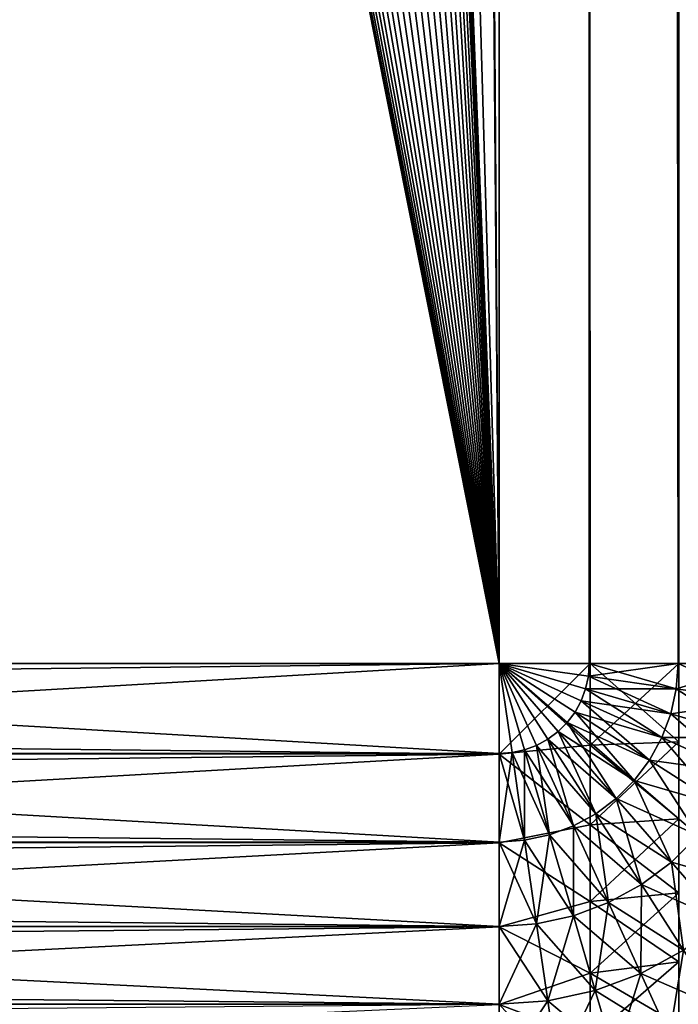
# Model space of a CAD drawing. Header units: millimetres. Extents: x -41 to 11, y -3 to 963.
# Tile 76 of 256: x 6.17 to 7.31, y 0.41 to 2.11. Entities that reach past the tile are written whole.
import ezdxf

# ---------------------------------------------------------------- set-up
doc = ezdxf.new("R2010")
doc.units = ezdxf.units.MM
doc.header["$LTSCALE"] = 65.185185
for name, color, linetype in [('3478', 7, 'CONTINUOUS'), ('3479', 7, 'CONTINUOUS'), ('3487', 7, 'CONTINUOUS'), ('3496', 7, 'CONTINUOUS'), ('3497', 7, 'CONTINUOUS'), ('3498', 7, 'CONTINUOUS'), ('3499', 7, 'CONTINUOUS'), ('3507', 7, 'CONTINUOUS'), ('3508', 7, 'CONTINUOUS'), ('3516', 7, 'CONTINUOUS'), ('3527', 7, 'CONTINUOUS'), ('3528', 7, 'CONTINUOUS'), ('3533', 7, 'CONTINUOUS'), ('3534', 7, 'CONTINUOUS'), ('3535', 7, 'CONTINUOUS'), ('3537', 7, 'CONTINUOUS')]:
    doc.layers.add(name, color=color, linetype=linetype)

msp = doc.modelspace()

# ---------------------------------------------------------------- linework, layer by layer
at = {"layer": '3478', "linetype": 'CONTINUOUS'}
for points in [[(4.3301, 1, 1.5), (7, 1, 1.5), (7, 0.8448, 1.5121), (4.3301, 1, 1.5)], [(4.3301, 0.8448, 1.5121), (4.3301, 1, 1.5), (7, 0.8448, 1.5121), (4.3301, 0.8448, 1.5121)], [(4.3301, 0.692, 1.5486), (4.3301, 0.8448, 1.5121), (7, 0.692, 1.5486), (4.3301, 0.692, 1.5486)], [(7, 0.692, 1.5486), (4.3301, 0.8448, 1.5121), (7, 0.8448, 1.5121), (7, 0.692, 1.5486)], [(4.3301, 0.5468, 1.6086), (4.3301, 0.692, 1.5486), (7, 0.5468, 1.6086), (4.3301, 0.5468, 1.6086)], [(7, 0.5468, 1.6086), (4.3301, 0.692, 1.5486), (7, 0.692, 1.5486), (7, 0.5468, 1.6086)], [(4.3301, 0.4129, 1.6905), (4.3301, 0.5468, 1.6086), (7, 0.4129, 1.6905), (4.3301, 0.4129, 1.6905)], [(7, 0.4129, 1.6905), (4.3301, 0.5468, 1.6086), (7, 0.5468, 1.6086), (7, 0.4129, 1.6905)], [(4.3301, 0.2933, 1.7924), (4.3301, 0.4129, 1.6905), (7, 0.2933, 1.7924), (4.3301, 0.2933, 1.7924)], [(7, 0.2933, 1.7924), (4.3301, 0.4129, 1.6905), (7, 0.4129, 1.6905), (7, 0.2933, 1.7924)]]:
    msp.add_3dface(points, dxfattribs=at)
at = {"layer": '3479', "linetype": 'CONTINUOUS'}
for points in [[(7, 1, 1.5), (4.6189, 340.2371, 1.5), (7, 480, 1.5), (7, 1, 1.5)], [(4.6189, 340.2371, 1.5), (7, 1, 1.5), (4.6189, 339.7629, 1.5), (4.6189, 340.2371, 1.5)], [(4.6189, 339.7629, 1.5), (7, 1, 1.5), (4.5704, 339.2912, 1.5), (4.6189, 339.7629, 1.5)], [(4.5704, 339.2912, 1.5), (7, 1, 1.5), (4.4738, 338.8269, 1.5), (4.5704, 339.2912, 1.5)], [(4.4738, 338.8269, 1.5), (7, 1, 1.5), (4.3301, 338.375, 1.5), (4.4738, 338.8269, 1.5)], [(7, 1, 1.5), (4.3301, 1, 1.5), (4.3301, 338.375, 1.5), (7, 1, 1.5)]]:
    msp.add_3dface(points, dxfattribs=at)
at = {"layer": '3487', "linetype": 'CONTINUOUS'}
for points in [[(7, 1, 8), (7, 480, 8), (4.625, 340.0023, 8), (7, 1, 8)], [(-7, 1, 8), (7, 1, 8), (4.625, 340.0023, 8), (-7, 1, 8)]]:
    msp.add_3dface(points, dxfattribs=at)
at = {"layer": '3496', "linetype": 'CONTINUOUS'}
for points in [[(-7, 0.8448, -7.9879), (-7, 1, -8), (7, 0.8436, -7.9877), (-7, 0.8448, -7.9879)], [(7, 0.8436, -7.9877), (-7, 1, -8), (7, 1, -8), (7, 0.8436, -7.9877)], [(-7, 0.692, -7.9514), (-7, 0.8448, -7.9879), (7, 0.8436, -7.9877), (-7, 0.692, -7.9514)], [(7, 0.691, -7.9511), (-7, 0.692, -7.9514), (7, 0.8436, -7.9877), (7, 0.691, -7.9511)], [(-7, 0.5468, -7.8914), (-7, 0.692, -7.9514), (7, 0.691, -7.9511), (-7, 0.5468, -7.8914)], [(7, 0.546, -7.891), (-7, 0.5468, -7.8914), (7, 0.691, -7.9511), (7, 0.546, -7.891)], [(-7, 0.4129, -7.8095), (-7, 0.5468, -7.8914), (7, 0.546, -7.891), (-7, 0.4129, -7.8095)], [(7, 0.4122, -7.809), (-7, 0.4129, -7.8095), (7, 0.546, -7.891), (7, 0.4122, -7.809)], [(-7, 0.2933, -7.7076), (-7, 0.4129, -7.8095), (7, 0.4122, -7.809), (-7, 0.2933, -7.7076)]]:
    msp.add_3dface(points, dxfattribs=at)
at = {"layer": '3497', "linetype": 'CONTINUOUS'}
for points in [[(7, 0.8436, -7.9877), (7, 1, -8), (7.1564, 0.8594, -7.9776), (7, 0.8436, -7.9877)], [(7, 1, -8), (7.1564, 1, -7.9877), (7.1564, 0.8594, -7.9776), (7, 1, -8)], [(7.1564, 1, -7.9877), (7.3092, 0.8647, -7.9413), (7.1564, 0.8594, -7.9776), (7.1564, 1, -7.9877)], [(7.3092, 1, -7.951), (7.3092, 0.8647, -7.9413), (7.1564, 1, -7.9877), (7.3092, 1, -7.951)], [(7, 0.8436, -7.9877), (7.1564, 0.8594, -7.9776), (7.1564, 0.7217, -7.9477), (7, 0.8436, -7.9877)], [(7.3092, 0.8647, -7.9413), (7.3092, 0.7321, -7.9125), (7.1564, 0.8594, -7.9776), (7.3092, 0.8647, -7.9413)], [(7.1564, 0.8594, -7.9776), (7.3092, 0.7321, -7.9125), (7.1564, 0.7217, -7.9477), (7.1564, 0.8594, -7.9776)], [(7, 0.691, -7.9511), (7, 0.8436, -7.9877), (7.1564, 0.7217, -7.9477), (7, 0.691, -7.9511)], [(7.3092, 0.7321, -7.9125), (7.3092, 0.6049, -7.8651), (7.1564, 0.7217, -7.9477), (7.3092, 0.7321, -7.9125)], [(7, 0.691, -7.9511), (7.1564, 0.7217, -7.9477), (7.1564, 0.5897, -7.8984), (7, 0.691, -7.9511)], [(7.1564, 0.7217, -7.9477), (7.3092, 0.6049, -7.8651), (7.1564, 0.5897, -7.8984), (7.1564, 0.7217, -7.9477)], [(7, 0.546, -7.891), (7, 0.691, -7.9511), (7.1564, 0.5897, -7.8984), (7, 0.546, -7.891)], [(7.3092, 0.6049, -7.8651), (7.3092, 0.4858, -7.8), (7.1564, 0.5897, -7.8984), (7.3092, 0.6049, -7.8651)], [(7, 0.546, -7.891), (7.1564, 0.5897, -7.8984), (7.1564, 0.466, -7.8309), (7, 0.546, -7.891)], [(7.1564, 0.5897, -7.8984), (7.3092, 0.4858, -7.8), (7.1564, 0.466, -7.8309), (7.1564, 0.5897, -7.8984)], [(7, 0.4122, -7.809), (7, 0.546, -7.891), (7.1564, 0.466, -7.8309), (7, 0.4122, -7.809)], [(7.3092, 0.4858, -7.8), (7.3092, 0.3772, -7.7187), (7.1564, 0.466, -7.8309), (7.3092, 0.4858, -7.8)], [(7, 0.4122, -7.809), (7.1564, 0.466, -7.8309), (7.1564, 0.3532, -7.7464), (7, 0.4122, -7.809)], [(7.1564, 0.466, -7.8309), (7.3092, 0.3772, -7.7187), (7.1564, 0.3532, -7.7464), (7.1564, 0.466, -7.8309)]]:
    msp.add_3dface(points, dxfattribs=at)
at = {"layer": '3498', "linetype": 'CONTINUOUS'}
for points in [[(7.3092, 1, -7.951), (7, 480, -8), (7.454, 959, -7.891), (7.3092, 1, -7.951)], [(7.1564, 1, -7.9877), (7, 480, -8), (7.3092, 1, -7.951), (7.1564, 1, -7.9877)], [(7, 1, -8), (7, 480, -8), (7.1564, 1, -7.9877), (7, 1, -8)]]:
    msp.add_3dface(points, dxfattribs=at)
at = {"layer": '3499', "linetype": 'CONTINUOUS'}
for points in [[(-7, 480, -8), (7, 1, -8), (4.625, 59.9977, -8), (-7, 480, -8)], [(7, 480, -8), (7, 1, -8), (-7, 480, -8), (7, 480, -8)], [(4.625, 59.9977, -8), (7, 1, -8), (4.5958, 59.4808, -8), (4.625, 59.9977, -8)], [(4.5958, 59.4808, -8), (7, 1, -8), (4.509, 58.9706, -8), (4.5958, 59.4808, -8)], [(7, 1, -8), (-7, 1, -8), (-4.5097, 58.9738, -8), (7, 1, -8)], [(-4.3663, 58.4749, -8), (7, 1, -8), (-4.5097, 58.9738, -8), (-4.3663, 58.4749, -8)], [(4.509, 58.9706, -8), (7, 1, -8), (4.3657, 58.4731, -8), (4.509, 58.9706, -8)], [(-4.1676, 57.9947, -8), (7, 1, -8), (-4.3663, 58.4749, -8), (-4.1676, 57.9947, -8)], [(4.3657, 58.4731, -8), (7, 1, -8), (4.1675, 57.9944, -8), (4.3657, 58.4731, -8)], [(-3.9164, 57.5399, -8), (7, 1, -8), (-4.1676, 57.9947, -8), (-3.9164, 57.5399, -8)], [(4.1675, 57.9944, -8), (7, 1, -8), (3.9169, 57.5406, -8), (4.1675, 57.9944, -8)], [(-3.6166, 57.1171, -8), (7, 1, -8), (-3.9164, 57.5399, -8), (-3.6166, 57.1171, -8)], [(3.9169, 57.5406, -8), (7, 1, -8), (3.6175, 57.1183, -8), (3.9169, 57.5406, -8)], [(-3.2717, 56.731, -8), (7, 1, -8), (-3.6166, 57.1171, -8), (-3.2717, 56.731, -8)], [(3.6175, 57.1183, -8), (7, 1, -8), (3.2729, 56.7322, -8), (3.6175, 57.1183, -8)], [(-2.8846, 56.3848, -8), (7, 1, -8), (-3.2717, 56.731, -8), (-2.8846, 56.3848, -8)], [(3.2729, 56.7322, -8), (7, 1, -8), (2.886, 56.3859, -8), (3.2729, 56.7322, -8)], [(-2.4611, 56.0842, -8), (7, 1, -8), (-2.8846, 56.3848, -8), (-2.4611, 56.0842, -8)], [(2.886, 56.3859, -8), (7, 1, -8), (2.4626, 56.0852, -8), (2.886, 56.3859, -8)], [(-2.0067, 55.833, -8), (7, 1, -8), (-2.4611, 56.0842, -8), (-2.0067, 55.833, -8)], [(2.4626, 56.0852, -8), (7, 1, -8), (2.0084, 55.8338, -8), (2.4626, 56.0852, -8)], [(-1.5284, 55.6349, -8), (7, 1, -8), (-2.0067, 55.833, -8), (-1.5284, 55.6349, -8)], [(2.0084, 55.8338, -8), (7, 1, -8), (1.5304, 55.6356, -8), (2.0084, 55.8338, -8)], [(-1.0298, 55.4911, -8), (7, 1, -8), (-1.5284, 55.6349, -8), (-1.0298, 55.4911, -8)], [(1.5304, 55.6356, -8), (7, 1, -8), (1.0319, 55.4916, -8), (1.5304, 55.6356, -8)], [(-0.518, 55.4041, -8), (7, 1, -8), (-1.0298, 55.4911, -8), (-0.518, 55.4041, -8)], [(1.0319, 55.4916, -8), (7, 1, -8), (0.5195, 55.4043, -8), (1.0319, 55.4916, -8)], [(0, 55.375, -8), (7, 1, -8), (-0.518, 55.4041, -8), (0, 55.375, -8)], [(0.5195, 55.4043, -8), (7, 1, -8), (0, 55.375, -8), (0.5195, 55.4043, -8)]]:
    msp.add_3dface(points, dxfattribs=at)
at = {"layer": '3507', "linetype": 'CONTINUOUS'}
for points in [[(7.1564, 1, -1.5123), (7, 0.8436, -1.5123), (7.1564, 0.8594, -1.5224), (7.1564, 1, -1.5123)], [(7, 1, -1.5), (7, 0.8436, -1.5123), (7.1564, 1, -1.5123), (7, 1, -1.5)], [(7.3092, 1, -1.549), (7.1564, 0.8594, -1.5224), (7.3092, 0.8647, -1.5587), (7.3092, 1, -1.549)], [(7.1564, 1, -1.5123), (7.1564, 0.8594, -1.5224), (7.3092, 1, -1.549), (7.1564, 1, -1.5123)], [(7.1564, 0.8594, -1.5224), (7, 0.8436, -1.5123), (7.1564, 0.7217, -1.5523), (7.1564, 0.8594, -1.5224)], [(7.3092, 0.8647, -1.5587), (7.1564, 0.7217, -1.5523), (7.3092, 0.7321, -1.5875), (7.3092, 0.8647, -1.5587)], [(7.1564, 0.8594, -1.5224), (7.1564, 0.7217, -1.5523), (7.3092, 0.8647, -1.5587), (7.1564, 0.8594, -1.5224)], [(7, 0.8436, -1.5123), (7, 0.691, -1.5489), (7.1564, 0.7217, -1.5523), (7, 0.8436, -1.5123)], [(7.3092, 0.7321, -1.5875), (7.1564, 0.5897, -1.6016), (7.3092, 0.6049, -1.6349), (7.3092, 0.7321, -1.5875)], [(7.1564, 0.7217, -1.5523), (7.1564, 0.5897, -1.6016), (7.3092, 0.7321, -1.5875), (7.1564, 0.7217, -1.5523)], [(7.1564, 0.7217, -1.5523), (7, 0.691, -1.5489), (7.1564, 0.5897, -1.6016), (7.1564, 0.7217, -1.5523)], [(7, 0.691, -1.5489), (7, 0.546, -1.609), (7.1564, 0.5897, -1.6016), (7, 0.691, -1.5489)], [(7.1564, 0.5897, -1.6016), (7.1564, 0.466, -1.6691), (7.3092, 0.6049, -1.6349), (7.1564, 0.5897, -1.6016)], [(7.3092, 0.6049, -1.6349), (7.1564, 0.466, -1.6691), (7.3092, 0.4858, -1.7), (7.3092, 0.6049, -1.6349)], [(7.1564, 0.5897, -1.6016), (7, 0.546, -1.609), (7.1564, 0.466, -1.6691), (7.1564, 0.5897, -1.6016)], [(7, 0.546, -1.609), (7, 0.4122, -1.691), (7.1564, 0.466, -1.6691), (7, 0.546, -1.609)], [(7.1564, 0.466, -1.6691), (7.1564, 0.3532, -1.7536), (7.3092, 0.4858, -1.7), (7.1564, 0.466, -1.6691)], [(7.3092, 0.4858, -1.7), (7.1564, 0.3532, -1.7536), (7.3092, 0.3772, -1.7813), (7.3092, 0.4858, -1.7)], [(7.1564, 0.466, -1.6691), (7, 0.4122, -1.691), (7.1564, 0.3532, -1.7536), (7.1564, 0.466, -1.6691)]]:
    msp.add_3dface(points, dxfattribs=at)
at = {"layer": '3508', "linetype": 'CONTINUOUS'}
for points in [[(7, 0.8436, -1.5123), (7, 1, -1.5), (4.3301, 0.8448, -1.5121), (7, 0.8436, -1.5123)], [(7, 1, -1.5), (4.3301, 1, -1.5), (4.3301, 0.8448, -1.5121), (7, 1, -1.5)], [(4.3301, 0.692, -1.5486), (7, 0.8436, -1.5123), (4.3301, 0.8448, -1.5121), (4.3301, 0.692, -1.5486)], [(7, 0.691, -1.5489), (7, 0.8436, -1.5123), (4.3301, 0.692, -1.5486), (7, 0.691, -1.5489)], [(4.3301, 0.5468, -1.6086), (7, 0.691, -1.5489), (4.3301, 0.692, -1.5486), (4.3301, 0.5468, -1.6086)], [(7, 0.546, -1.609), (7, 0.691, -1.5489), (4.3301, 0.5468, -1.6086), (7, 0.546, -1.609)], [(4.3301, 0.4129, -1.6905), (7, 0.546, -1.609), (4.3301, 0.5468, -1.6086), (4.3301, 0.4129, -1.6905)], [(7, 0.4122, -1.691), (7, 0.546, -1.609), (4.3301, 0.4129, -1.6905), (7, 0.4122, -1.691)], [(4.3301, 0.2933, -1.7924), (7, 0.4122, -1.691), (4.3301, 0.4129, -1.6905), (4.3301, 0.2933, -1.7924)]]:
    msp.add_3dface(points, dxfattribs=at)
at = {"layer": '3516', "linetype": 'CONTINUOUS'}
for points in [[(7, 480, -1.5), (4.6189, 59.7629, -1.5), (7, 1, -1.5), (7, 480, -1.5)], [(4.3301, 1, -1.5), (7, 1, -1.5), (4.6189, 59.7629, -1.5), (4.3301, 1, -1.5)]]:
    msp.add_3dface(points, dxfattribs=at)
at = {"layer": '3527', "linetype": 'CONTINUOUS'}
for points in [[(7.308, 1, 1.5486), (7, 480, 1.5), (7.4532, 959, 1.6086), (7.308, 1, 1.5486)], [(7.308, 1, 1.5486), (7.4532, 959, 1.6086), (7.4532, 1, 1.6086), (7.308, 1, 1.5486)], [(7.1552, 1, 1.5121), (7, 480, 1.5), (7.308, 1, 1.5486), (7.1552, 1, 1.5121)], [(7, 1, 1.5), (7, 480, 1.5), (7.1552, 1, 1.5121), (7, 1, 1.5)]]:
    msp.add_3dface(points, dxfattribs=at)
at = {"layer": '3528', "linetype": 'CONTINUOUS'}
for points in [[(7, 1, 1.5), (7.0645, 0.8588, 1.5121), (7.0437, 0.8511, 1.5121), (7, 1, 1.5)], [(7, 1, 1.5), (7.0839, 0.8694, 1.5121), (7.0645, 0.8588, 1.5121), (7, 1, 1.5)], [(7, 1, 1.5), (7.1016, 0.8827, 1.5121), (7.0839, 0.8694, 1.5121), (7, 1, 1.5)], [(7, 1, 1.5), (7.1173, 0.8984, 1.5121), (7.1016, 0.8827, 1.5121), (7, 1, 1.5)], [(7, 1, 1.5), (7.1306, 0.9161, 1.5121), (7.1173, 0.8984, 1.5121), (7, 1, 1.5)], [(7, 1, 1.5), (7.1412, 0.9355, 1.5121), (7.1306, 0.9161, 1.5121), (7, 1, 1.5)], [(7, 1, 1.5), (7.1489, 0.9563, 1.5121), (7.1412, 0.9355, 1.5121), (7, 1, 1.5)], [(7, 1, 1.5), (7.1536, 0.9779, 1.5121), (7.1489, 0.9563, 1.5121), (7, 1, 1.5)], [(7, 1, 1.5), (7.1552, 1, 1.5121), (7.1536, 0.9779, 1.5121), (7, 1, 1.5)], [(7, 0.8448, 1.5121), (7, 1, 1.5), (7.0221, 0.8464, 1.5121), (7, 0.8448, 1.5121)], [(7, 1, 1.5), (7.0437, 0.8511, 1.5121), (7.0221, 0.8464, 1.5121), (7, 1, 1.5)], [(7.1552, 1, 1.5121), (7.3048, 0.9562, 1.5486), (7.1536, 0.9779, 1.5121), (7.1552, 1, 1.5121)], [(7.1552, 1, 1.5121), (7.308, 1, 1.5486), (7.3048, 0.9562, 1.5486), (7.1552, 1, 1.5121)], [(7.308, 1, 1.5486), (7.4485, 0.9355, 1.6086), (7.3048, 0.9562, 1.5486), (7.308, 1, 1.5486)], [(7.308, 1, 1.5486), (7.4532, 1, 1.6086), (7.4485, 0.9355, 1.6086), (7.308, 1, 1.5486)], [(7.1536, 0.9779, 1.5121), (7.2955, 0.9132, 1.5486), (7.1489, 0.9563, 1.5121), (7.1536, 0.9779, 1.5121)], [(7.3048, 0.9562, 1.5486), (7.2955, 0.9132, 1.5486), (7.1536, 0.9779, 1.5121), (7.3048, 0.9562, 1.5486)], [(7.1489, 0.9563, 1.5121), (7.2801, 0.8721, 1.5486), (7.1412, 0.9355, 1.5121), (7.1489, 0.9563, 1.5121)], [(7.2955, 0.9132, 1.5486), (7.2801, 0.8721, 1.5486), (7.1489, 0.9563, 1.5121), (7.2955, 0.9132, 1.5486)], [(7.3048, 0.9562, 1.5486), (7.4348, 0.8723, 1.6086), (7.2955, 0.9132, 1.5486), (7.3048, 0.9562, 1.5486)], [(7.4485, 0.9355, 1.6086), (7.4348, 0.8723, 1.6086), (7.3048, 0.9562, 1.5486), (7.4485, 0.9355, 1.6086)], [(7.1412, 0.9355, 1.5121), (7.2591, 0.8335, 1.5486), (7.1306, 0.9161, 1.5121), (7.1412, 0.9355, 1.5121)], [(7.2801, 0.8721, 1.5486), (7.2591, 0.8335, 1.5486), (7.1412, 0.9355, 1.5121), (7.2801, 0.8721, 1.5486)], [(7.1306, 0.9161, 1.5121), (7.2327, 0.7983, 1.5486), (7.1173, 0.8984, 1.5121), (7.1306, 0.9161, 1.5121)], [(7.2591, 0.8335, 1.5486), (7.2327, 0.7983, 1.5486), (7.1306, 0.9161, 1.5121), (7.2591, 0.8335, 1.5486)], [(7.2955, 0.9132, 1.5486), (7.4122, 0.8118, 1.6086), (7.2801, 0.8721, 1.5486), (7.2955, 0.9132, 1.5486)], [(7.4348, 0.8723, 1.6086), (7.4122, 0.8118, 1.6086), (7.2955, 0.9132, 1.5486), (7.4348, 0.8723, 1.6086)], [(7.1016, 0.8827, 1.5121), (7.1665, 0.7409, 1.5486), (7.0839, 0.8694, 1.5121), (7.1016, 0.8827, 1.5121)], [(7.1173, 0.8984, 1.5121), (7.2017, 0.7673, 1.5486), (7.1016, 0.8827, 1.5121), (7.1173, 0.8984, 1.5121)], [(7.2017, 0.7673, 1.5486), (7.1665, 0.7409, 1.5486), (7.1016, 0.8827, 1.5121), (7.2017, 0.7673, 1.5486)], [(7.2327, 0.7983, 1.5486), (7.2017, 0.7673, 1.5486), (7.1173, 0.8984, 1.5121), (7.2327, 0.7983, 1.5486)], [(7.0839, 0.8694, 1.5121), (7.1279, 0.7199, 1.5486), (7.0645, 0.8588, 1.5121), (7.0839, 0.8694, 1.5121)], [(7.1665, 0.7409, 1.5486), (7.1279, 0.7199, 1.5486), (7.0839, 0.8694, 1.5121), (7.1665, 0.7409, 1.5486)], [(7.2801, 0.8721, 1.5486), (7.3812, 0.755, 1.6086), (7.2591, 0.8335, 1.5486), (7.2801, 0.8721, 1.5486)], [(7.4122, 0.8118, 1.6086), (7.3812, 0.755, 1.6086), (7.2801, 0.8721, 1.5486), (7.4122, 0.8118, 1.6086)], [(7.0437, 0.8511, 1.5121), (7.0438, 0.6952, 1.5486), (7.0221, 0.8464, 1.5121), (7.0437, 0.8511, 1.5121)], [(7.0645, 0.8588, 1.5121), (7.0868, 0.7045, 1.5486), (7.0437, 0.8511, 1.5121), (7.0645, 0.8588, 1.5121)], [(7.0868, 0.7045, 1.5486), (7.0438, 0.6952, 1.5486), (7.0437, 0.8511, 1.5121), (7.0868, 0.7045, 1.5486)], [(7.1279, 0.7199, 1.5486), (7.0868, 0.7045, 1.5486), (7.0645, 0.8588, 1.5121), (7.1279, 0.7199, 1.5486)], [(7, 0.692, 1.5486), (7, 0.8448, 1.5121), (7.0221, 0.8464, 1.5121), (7, 0.692, 1.5486)], [(7.0438, 0.6952, 1.5486), (7, 0.692, 1.5486), (7.0221, 0.8464, 1.5121), (7.0438, 0.6952, 1.5486)], [(7.2591, 0.8335, 1.5486), (7.3425, 0.7032, 1.6086), (7.2327, 0.7983, 1.5486), (7.2591, 0.8335, 1.5486)], [(7.3812, 0.755, 1.6086), (7.3425, 0.7032, 1.6086), (7.2591, 0.8335, 1.5486), (7.3812, 0.755, 1.6086)], [(7.2327, 0.7983, 1.5486), (7.2968, 0.6575, 1.6086), (7.2017, 0.7673, 1.5486), (7.2327, 0.7983, 1.5486)], [(7.3425, 0.7032, 1.6086), (7.2968, 0.6575, 1.6086), (7.2327, 0.7983, 1.5486), (7.3425, 0.7032, 1.6086)], [(7.2017, 0.7673, 1.5486), (7.245, 0.6188, 1.6086), (7.1665, 0.7409, 1.5486), (7.2017, 0.7673, 1.5486)], [(7.2968, 0.6575, 1.6086), (7.245, 0.6188, 1.6086), (7.2017, 0.7673, 1.5486), (7.2968, 0.6575, 1.6086)], [(7.1665, 0.7409, 1.5486), (7.1882, 0.5878, 1.6086), (7.1279, 0.7199, 1.5486), (7.1665, 0.7409, 1.5486)], [(7.245, 0.6188, 1.6086), (7.1882, 0.5878, 1.6086), (7.1665, 0.7409, 1.5486), (7.245, 0.6188, 1.6086)], [(7.1279, 0.7199, 1.5486), (7.1277, 0.5652, 1.6086), (7.0868, 0.7045, 1.5486), (7.1279, 0.7199, 1.5486)], [(7.1882, 0.5878, 1.6086), (7.1277, 0.5652, 1.6086), (7.1279, 0.7199, 1.5486), (7.1882, 0.5878, 1.6086)], [(7.0868, 0.7045, 1.5486), (7.0645, 0.5515, 1.6086), (7.0438, 0.6952, 1.5486), (7.0868, 0.7045, 1.5486)], [(7.1277, 0.5652, 1.6086), (7.0645, 0.5515, 1.6086), (7.0868, 0.7045, 1.5486), (7.1277, 0.5652, 1.6086)], [(7.3425, 0.7032, 1.6086), (7.3845, 0.5563, 1.6905), (7.2968, 0.6575, 1.6086), (7.3425, 0.7032, 1.6086)], [(7, 0.5468, 1.6086), (7, 0.692, 1.5486), (7.0438, 0.6952, 1.5486), (7, 0.5468, 1.6086)], [(7.0645, 0.5515, 1.6086), (7, 0.5468, 1.6086), (7.0438, 0.6952, 1.5486), (7.0645, 0.5515, 1.6086)], [(7.2968, 0.6575, 1.6086), (7.3174, 0.5061, 1.6905), (7.245, 0.6188, 1.6086), (7.2968, 0.6575, 1.6086)], [(7.3845, 0.5563, 1.6905), (7.3174, 0.5061, 1.6905), (7.2968, 0.6575, 1.6086), (7.3845, 0.5563, 1.6905)], [(7.245, 0.6188, 1.6086), (7.2439, 0.4659, 1.6905), (7.1882, 0.5878, 1.6086), (7.245, 0.6188, 1.6086)], [(7.3174, 0.5061, 1.6905), (7.2439, 0.4659, 1.6905), (7.245, 0.6188, 1.6086), (7.3174, 0.5061, 1.6905)], [(7.1882, 0.5878, 1.6086), (7.1654, 0.4366, 1.6905), (7.1277, 0.5652, 1.6086), (7.1882, 0.5878, 1.6086)], [(7.2439, 0.4659, 1.6905), (7.1654, 0.4366, 1.6905), (7.1882, 0.5878, 1.6086), (7.2439, 0.4659, 1.6905)], [(7.1277, 0.5652, 1.6086), (7.0836, 0.4188, 1.6905), (7.0645, 0.5515, 1.6086), (7.1277, 0.5652, 1.6086)], [(7.1654, 0.4366, 1.6905), (7.0836, 0.4188, 1.6905), (7.1277, 0.5652, 1.6086), (7.1654, 0.4366, 1.6905)], [(7, 0.4129, 1.6905), (7, 0.5468, 1.6086), (7.0645, 0.5515, 1.6086), (7, 0.4129, 1.6905)], [(7.0836, 0.4188, 1.6905), (7, 0.4129, 1.6905), (7.0645, 0.5515, 1.6086), (7.0836, 0.4188, 1.6905)], [(7.3174, 0.5061, 1.6905), (7.2936, 0.3572, 1.7924), (7.2439, 0.4659, 1.6905), (7.3174, 0.5061, 1.6905)], [(7.3821, 0.4055, 1.7924), (7.2936, 0.3572, 1.7924), (7.3174, 0.5061, 1.6905), (7.3821, 0.4055, 1.7924)], [(7.2439, 0.4659, 1.6905), (7.1991, 0.322, 1.7924), (7.1654, 0.4366, 1.6905), (7.2439, 0.4659, 1.6905)], [(7.2936, 0.3572, 1.7924), (7.1991, 0.322, 1.7924), (7.2439, 0.4659, 1.6905), (7.2936, 0.3572, 1.7924)], [(7.1654, 0.4366, 1.6905), (7.1006, 0.3005, 1.7924), (7.0836, 0.4188, 1.6905), (7.1654, 0.4366, 1.6905)], [(7.1991, 0.322, 1.7924), (7.1006, 0.3005, 1.7924), (7.1654, 0.4366, 1.6905), (7.1991, 0.322, 1.7924)], [(7, 0.2933, 1.7924), (7, 0.4129, 1.6905), (7.0836, 0.4188, 1.6905), (7, 0.2933, 1.7924)], [(7.1006, 0.3005, 1.7924), (7, 0.2933, 1.7924), (7.0836, 0.4188, 1.6905), (7.1006, 0.3005, 1.7924)]]:
    msp.add_3dface(points, dxfattribs=at)
at = {"layer": '3533', "linetype": 'CONTINUOUS'}
for points in [[(7.309, 959, 7.9511), (7, 480, 8), (7.4532, 1, 7.8914), (7.309, 959, 7.9511)], [(7.308, 1, 7.9514), (7.4532, 1, 7.8914), (7, 480, 8), (7.308, 1, 7.9514)], [(7.1552, 1, 7.9879), (7.308, 1, 7.9514), (7, 480, 8), (7.1552, 1, 7.9879)], [(7, 480, 8), (7, 1, 8), (7.1552, 1, 7.9879), (7, 480, 8)]]:
    msp.add_3dface(points, dxfattribs=at)
at = {"layer": '3534', "linetype": 'CONTINUOUS'}
for points in [[(7, 1, 8), (7.0839, 0.8694, 7.9879), (7.1016, 0.8827, 7.9879), (7, 1, 8)], [(7, 1, 8), (7.1173, 0.8984, 7.9879), (7.1306, 0.9161, 7.9879), (7, 1, 8)], [(7, 1, 8), (7.1016, 0.8827, 7.9879), (7.1173, 0.8984, 7.9879), (7, 1, 8)], [(7, 1, 8), (7.0645, 0.8588, 7.9879), (7.0839, 0.8694, 7.9879), (7, 1, 8)], [(7, 1, 8), (7.0437, 0.8511, 7.9879), (7.0645, 0.8588, 7.9879), (7, 1, 8)], [(7, 1, 8), (7.0221, 0.8464, 7.9879), (7.0437, 0.8511, 7.9879), (7, 1, 8)], [(7, 1, 8), (7, 0.8448, 7.9879), (7.0221, 0.8464, 7.9879), (7, 1, 8)], [(7, 1, 8), (7.1536, 0.9779, 7.9879), (7.1552, 1, 7.9879), (7, 1, 8)], [(7, 1, 8), (7.1489, 0.9563, 7.9879), (7.1536, 0.9779, 7.9879), (7, 1, 8)], [(7, 1, 8), (7.1412, 0.9355, 7.9879), (7.1489, 0.9563, 7.9879), (7, 1, 8)], [(7, 1, 8), (7.1306, 0.9161, 7.9879), (7.1412, 0.9355, 7.9879), (7, 1, 8)], [(7.3048, 0.9562, 7.9514), (7.308, 1, 7.9514), (7.1536, 0.9779, 7.9879), (7.3048, 0.9562, 7.9514)], [(7.1536, 0.9779, 7.9879), (7.308, 1, 7.9514), (7.1552, 1, 7.9879), (7.1536, 0.9779, 7.9879)], [(7.4485, 0.9355, 7.8914), (7.4532, 1, 7.8914), (7.3048, 0.9562, 7.9514), (7.4485, 0.9355, 7.8914)], [(7.3048, 0.9562, 7.9514), (7.4532, 1, 7.8914), (7.308, 1, 7.9514), (7.3048, 0.9562, 7.9514)], [(7.1489, 0.9563, 7.9879), (7.3048, 0.9562, 7.9514), (7.1536, 0.9779, 7.9879), (7.1489, 0.9563, 7.9879)], [(7.1412, 0.9355, 7.9879), (7.2955, 0.9132, 7.9514), (7.1489, 0.9563, 7.9879), (7.1412, 0.9355, 7.9879)], [(7.2955, 0.9132, 7.9514), (7.3048, 0.9562, 7.9514), (7.1489, 0.9563, 7.9879), (7.2955, 0.9132, 7.9514)], [(7.2955, 0.9132, 7.9514), (7.4485, 0.9355, 7.8914), (7.3048, 0.9562, 7.9514), (7.2955, 0.9132, 7.9514)], [(7.1306, 0.9161, 7.9879), (7.2801, 0.8721, 7.9514), (7.1412, 0.9355, 7.9879), (7.1306, 0.9161, 7.9879)], [(7.2801, 0.8721, 7.9514), (7.2955, 0.9132, 7.9514), (7.1412, 0.9355, 7.9879), (7.2801, 0.8721, 7.9514)], [(7.4348, 0.8723, 7.8914), (7.4485, 0.9355, 7.8914), (7.2955, 0.9132, 7.9514), (7.4348, 0.8723, 7.8914)], [(7.1173, 0.8984, 7.9879), (7.2591, 0.8335, 7.9514), (7.1306, 0.9161, 7.9879), (7.1173, 0.8984, 7.9879)], [(7.2591, 0.8335, 7.9514), (7.2801, 0.8721, 7.9514), (7.1306, 0.9161, 7.9879), (7.2591, 0.8335, 7.9514)], [(7.2801, 0.8721, 7.9514), (7.4348, 0.8723, 7.8914), (7.2955, 0.9132, 7.9514), (7.2801, 0.8721, 7.9514)], [(7.0839, 0.8694, 7.9879), (7.2017, 0.7673, 7.9514), (7.1016, 0.8827, 7.9879), (7.0839, 0.8694, 7.9879)], [(7.1016, 0.8827, 7.9879), (7.2327, 0.7983, 7.9514), (7.1173, 0.8984, 7.9879), (7.1016, 0.8827, 7.9879)], [(7.2017, 0.7673, 7.9514), (7.2327, 0.7983, 7.9514), (7.1016, 0.8827, 7.9879), (7.2017, 0.7673, 7.9514)], [(7.2327, 0.7983, 7.9514), (7.2591, 0.8335, 7.9514), (7.1173, 0.8984, 7.9879), (7.2327, 0.7983, 7.9514)], [(7.0645, 0.8588, 7.9879), (7.1665, 0.7409, 7.9514), (7.0839, 0.8694, 7.9879), (7.0645, 0.8588, 7.9879)], [(7.1665, 0.7409, 7.9514), (7.2017, 0.7673, 7.9514), (7.0839, 0.8694, 7.9879), (7.1665, 0.7409, 7.9514)], [(7.2591, 0.8335, 7.9514), (7.4122, 0.8118, 7.8914), (7.2801, 0.8721, 7.9514), (7.2591, 0.8335, 7.9514)], [(7.4122, 0.8118, 7.8914), (7.4348, 0.8723, 7.8914), (7.2801, 0.8721, 7.9514), (7.4122, 0.8118, 7.8914)], [(7.0221, 0.8464, 7.9879), (7.0868, 0.7045, 7.9514), (7.0437, 0.8511, 7.9879), (7.0221, 0.8464, 7.9879)], [(7.0437, 0.8511, 7.9879), (7.1279, 0.7199, 7.9514), (7.0645, 0.8588, 7.9879), (7.0437, 0.8511, 7.9879)], [(7.0868, 0.7045, 7.9514), (7.1279, 0.7199, 7.9514), (7.0437, 0.8511, 7.9879), (7.0868, 0.7045, 7.9514)], [(7.1279, 0.7199, 7.9514), (7.1665, 0.7409, 7.9514), (7.0645, 0.8588, 7.9879), (7.1279, 0.7199, 7.9514)], [(7, 0.8448, 7.9879), (7.0438, 0.6952, 7.9514), (7.0221, 0.8464, 7.9879), (7, 0.8448, 7.9879)], [(7, 0.8448, 7.9879), (7, 0.692, 7.9514), (7.0438, 0.6952, 7.9514), (7, 0.8448, 7.9879)], [(7.0438, 0.6952, 7.9514), (7.0868, 0.7045, 7.9514), (7.0221, 0.8464, 7.9879), (7.0438, 0.6952, 7.9514)], [(7.2327, 0.7983, 7.9514), (7.3812, 0.755, 7.8914), (7.2591, 0.8335, 7.9514), (7.2327, 0.7983, 7.9514)], [(7.3812, 0.755, 7.8914), (7.4122, 0.8118, 7.8914), (7.2591, 0.8335, 7.9514), (7.3812, 0.755, 7.8914)], [(7.2017, 0.7673, 7.9514), (7.3425, 0.7032, 7.8914), (7.2327, 0.7983, 7.9514), (7.2017, 0.7673, 7.9514)], [(7.3425, 0.7032, 7.8914), (7.3812, 0.755, 7.8914), (7.2327, 0.7983, 7.9514), (7.3425, 0.7032, 7.8914)], [(7.1665, 0.7409, 7.9514), (7.2968, 0.6575, 7.8914), (7.2017, 0.7673, 7.9514), (7.1665, 0.7409, 7.9514)], [(7.2968, 0.6575, 7.8914), (7.3425, 0.7032, 7.8914), (7.2017, 0.7673, 7.9514), (7.2968, 0.6575, 7.8914)], [(7.1279, 0.7199, 7.9514), (7.245, 0.6188, 7.8914), (7.1665, 0.7409, 7.9514), (7.1279, 0.7199, 7.9514)], [(7.245, 0.6188, 7.8914), (7.2968, 0.6575, 7.8914), (7.1665, 0.7409, 7.9514), (7.245, 0.6188, 7.8914)], [(7.0868, 0.7045, 7.9514), (7.1882, 0.5878, 7.8914), (7.1279, 0.7199, 7.9514), (7.0868, 0.7045, 7.9514)], [(7.1882, 0.5878, 7.8914), (7.245, 0.6188, 7.8914), (7.1279, 0.7199, 7.9514), (7.1882, 0.5878, 7.8914)], [(7.0438, 0.6952, 7.9514), (7.1277, 0.5652, 7.8914), (7.0868, 0.7045, 7.9514), (7.0438, 0.6952, 7.9514)], [(7.1277, 0.5652, 7.8914), (7.1882, 0.5878, 7.8914), (7.0868, 0.7045, 7.9514), (7.1277, 0.5652, 7.8914)], [(7.2968, 0.6575, 7.8914), (7.4437, 0.6155, 7.8095), (7.3425, 0.7032, 7.8914), (7.2968, 0.6575, 7.8914)], [(7, 0.692, 7.9514), (7.0645, 0.5515, 7.8914), (7.0438, 0.6952, 7.9514), (7, 0.692, 7.9514)], [(7, 0.692, 7.9514), (7, 0.5468, 7.8914), (7.0645, 0.5515, 7.8914), (7, 0.692, 7.9514)], [(7.0645, 0.5515, 7.8914), (7.1277, 0.5652, 7.8914), (7.0438, 0.6952, 7.9514), (7.0645, 0.5515, 7.8914)], [(7.245, 0.6188, 7.8914), (7.3845, 0.5563, 7.8095), (7.2968, 0.6575, 7.8914), (7.245, 0.6188, 7.8914)], [(7.3845, 0.5563, 7.8095), (7.4437, 0.6155, 7.8095), (7.2968, 0.6575, 7.8914), (7.3845, 0.5563, 7.8095)], [(7.1882, 0.5878, 7.8914), (7.3174, 0.5061, 7.8095), (7.245, 0.6188, 7.8914), (7.1882, 0.5878, 7.8914)], [(7.3174, 0.5061, 7.8095), (7.3845, 0.5563, 7.8095), (7.245, 0.6188, 7.8914), (7.3174, 0.5061, 7.8095)], [(7.1277, 0.5652, 7.8914), (7.2439, 0.4659, 7.8095), (7.1882, 0.5878, 7.8914), (7.1277, 0.5652, 7.8914)], [(7.2439, 0.4659, 7.8095), (7.3174, 0.5061, 7.8095), (7.1882, 0.5878, 7.8914), (7.2439, 0.4659, 7.8095)], [(7.0645, 0.5515, 7.8914), (7.1654, 0.4366, 7.8095), (7.1277, 0.5652, 7.8914), (7.0645, 0.5515, 7.8914)], [(7.1654, 0.4366, 7.8095), (7.2439, 0.4659, 7.8095), (7.1277, 0.5652, 7.8914), (7.1654, 0.4366, 7.8095)], [(7, 0.5468, 7.8914), (7.0836, 0.4188, 7.8095), (7.0645, 0.5515, 7.8914), (7, 0.5468, 7.8914)], [(7, 0.5468, 7.8914), (7, 0.4129, 7.8095), (7.0836, 0.4188, 7.8095), (7, 0.5468, 7.8914)], [(7.0836, 0.4188, 7.8095), (7.1654, 0.4366, 7.8095), (7.0645, 0.5515, 7.8914), (7.0836, 0.4188, 7.8095)], [(7.2439, 0.4659, 7.8095), (7.3821, 0.4055, 7.7076), (7.3174, 0.5061, 7.8095), (7.2439, 0.4659, 7.8095)], [(7.1654, 0.4366, 7.8095), (7.2936, 0.3572, 7.7076), (7.2439, 0.4659, 7.8095), (7.1654, 0.4366, 7.8095)], [(7.2936, 0.3572, 7.7076), (7.3821, 0.4055, 7.7076), (7.2439, 0.4659, 7.8095), (7.2936, 0.3572, 7.7076)], [(7.0836, 0.4188, 7.8095), (7.1991, 0.322, 7.7076), (7.1654, 0.4366, 7.8095), (7.0836, 0.4188, 7.8095)], [(7.1991, 0.322, 7.7076), (7.2936, 0.3572, 7.7076), (7.1654, 0.4366, 7.8095), (7.1991, 0.322, 7.7076)], [(7, 0.4129, 7.8095), (7.1006, 0.3005, 7.7076), (7.0836, 0.4188, 7.8095), (7, 0.4129, 7.8095)], [(7, 0.4129, 7.8095), (7, 0.2933, 7.7076), (7.1006, 0.3005, 7.7076), (7, 0.4129, 7.8095)], [(7.1006, 0.3005, 7.7076), (7.1991, 0.322, 7.7076), (7.0836, 0.4188, 7.8095), (7.1006, 0.3005, 7.7076)]]:
    msp.add_3dface(points, dxfattribs=at)
at = {"layer": '3535', "linetype": 'CONTINUOUS'}
for points in [[(7, 1, 8), (-7, 1, 8), (-7, 0.8436, 7.9877), (7, 1, 8)], [(7, 1, 8), (-7, 0.8436, 7.9877), (7, 0.8448, 7.9879), (7, 1, 8)], [(7, 0.8448, 7.9879), (-7, 0.8436, 7.9877), (7, 0.692, 7.9514), (7, 0.8448, 7.9879)], [(-7, 0.8436, 7.9877), (-7, 0.691, 7.9511), (7, 0.692, 7.9514), (-7, 0.8436, 7.9877)], [(7, 0.692, 7.9514), (-7, 0.691, 7.9511), (7, 0.5468, 7.8914), (7, 0.692, 7.9514)], [(-7, 0.691, 7.9511), (-7, 0.546, 7.891), (7, 0.5468, 7.8914), (-7, 0.691, 7.9511)], [(7, 0.5468, 7.8914), (-7, 0.546, 7.891), (7, 0.4129, 7.8095), (7, 0.5468, 7.8914)], [(-7, 0.546, 7.891), (-7, 0.4122, 7.809), (7, 0.4129, 7.8095), (-7, 0.546, 7.891)], [(7, 0.4129, 7.8095), (-7, 0.4122, 7.809), (7, 0.2933, 7.7076), (7, 0.4129, 7.8095)]]:
    msp.add_3dface(points, dxfattribs=at)
at = {"layer": '3537', "linetype": 'CONTINUOUS'}
for points in [[(7.3092, 959, -1.549), (7, 480, -1.5), (7.4543, 1, -1.6091), (7.3092, 959, -1.549)], [(7.1564, 1, -1.5123), (7.3092, 1, -1.549), (7, 480, -1.5), (7.1564, 1, -1.5123)], [(7.3092, 1, -1.549), (7.4543, 1, -1.6091), (7, 480, -1.5), (7.3092, 1, -1.549)], [(7, 480, -1.5), (7, 1, -1.5), (7.1564, 1, -1.5123), (7, 480, -1.5)]]:
    msp.add_3dface(points, dxfattribs=at)

doc.saveas('drawing.dxf')
